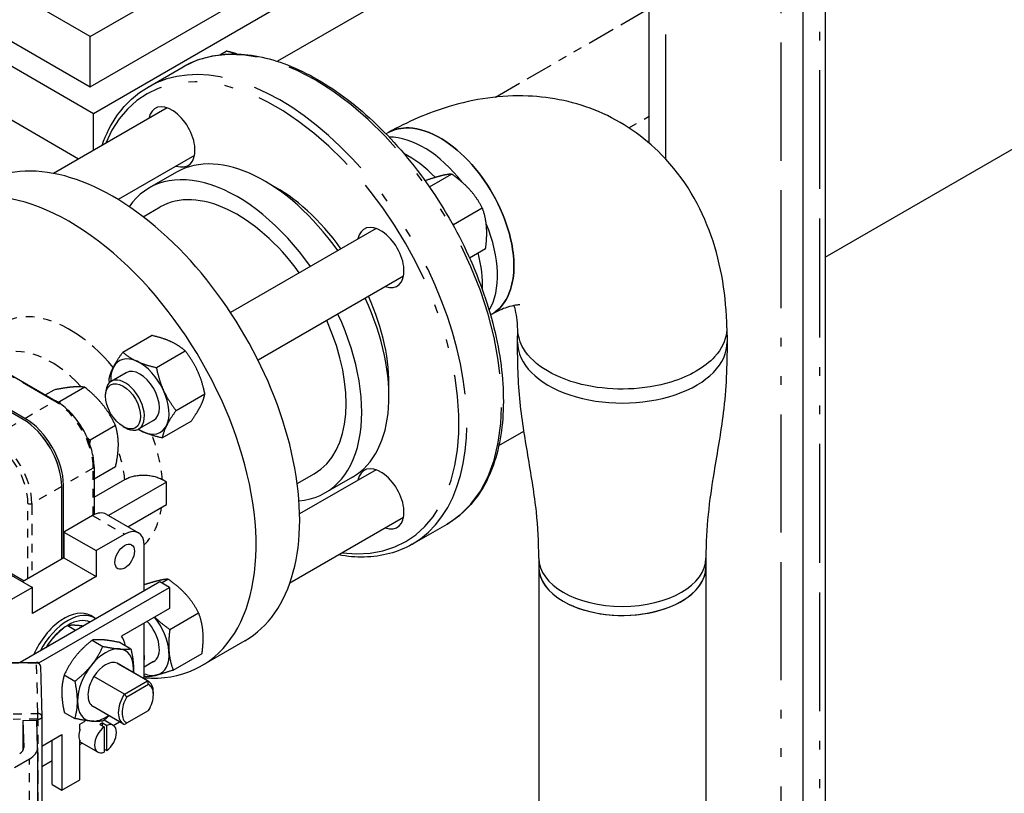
# Paper-space layout 'SHEET_1' of a CAD drawing. Header units: inches. Extents: x 3 to 360, y 8 to 227.
# Tile 78 of 98: x 119 to 130, y 147 to 156. Entities that reach past the tile are written whole.
import ezdxf

# ---------------------------------------------------------------- set-up
doc = ezdxf.new("R2010")
doc.units = ezdxf.units.IN
doc.header["$LTSCALE"] = 10.666667
doc.header["$MEASUREMENT"] = 0
doc.linetypes.add('DOUBLE_DASH_DOUBLE_DOT', pattern=[0.74, 0.24, -0.06, 0.24, -0.06, 0.01, -0.06, 0.01, -0.06])
doc.layers.get('0').update_dxf_attribs({"lineweight": 25})
doc.layers.add('PHANTOM', color=7, linetype='DOUBLE_DASH_DOUBLE_DOT', lineweight=25)

psp = doc.layouts.new('SHEET_1')

# ---------------------------------------------------------------- linework, layer by layer
for p, q in [((125.74, 154.712), (125.74, 168.899)), ((127.49, 144.198), (127.49, 167.889)), ((127.74, 167.744), (127.74, 143.931)), ((119.391, 155.92), (125.74, 159.586)), ((119.391, 155.349), (125.74, 159.014)), ((125.74, 158.688), (119.426, 155.043)), ((125.74, 158.075), (121.518, 155.638)), ((127.74, 153.412), (134.983, 157.594)), ((119.426, 155.043), (116.264, 156.868)), ((119.256, 154.528), (115.712, 156.575)), ((119.391, 155.92), (118.609, 156.372)), ((118.373, 155.937), (119.391, 155.349)), ((119.391, 155.349), (119.391, 155.92)), ((120.864, 155.713), (120.935, 155.754)), ((120.048, 155.346), (120.445, 155.576)), ((120.263, 155.11), (118.972, 154.364)), ((119.426, 154.627), (119.426, 155.043)), ((122.751, 154.814), (122.777, 154.828)), ((120.576, 154.569), (119.707, 154.067)), ((120.371, 154.378), (120.061, 154.2)), ((123.244, 154.211), (123.496, 154.357)), ((119.992, 153.871), (120.186, 153.983)), ((123.517, 153.785), (123.845, 153.974)), ((122.638, 153.739), (120.985, 152.784)), ((123.7, 153.406), (123.883, 153.512)), ((122.951, 153.197), (121.297, 152.243)), ((116.655, 153.133), (119.002, 151.778)), ((118.627, 151.569), (116.28, 152.923)), ((118.648, 151.581), (116.301, 152.936)), ((123.96, 152.769), (123.939, 152.756)), ((126.624, 152.609), (126.627, 152.449)), ((119.761, 152.333), (120.088, 152.523)), ((124.247, 152.446), (124.248, 152.595)), ((120.142, 152.158), (120.469, 152.347)), ((119.799, 152.099), (119.629, 152.001)), ((118.977, 151.903), (118.882, 151.847)), ((119.328, 151.934), (119.04, 151.768)), ((119.564, 151.833), (119.564, 151.858)), ((120.365, 151.67), (120.693, 151.859)), ((119.678, 151.498), (119.39, 151.332)), ((120.111, 151.558), (119.941, 151.46)), ((120.208, 151.358), (120.536, 151.547)), ((119.763, 151.488), (119.785, 151.475)), ((124.034, 151.273), (124.319, 151.437)), ((119.678, 151.031), (119.434, 150.89)), ((119.434, 151.029), (119.434, 150.486)), ((121.742, 150.84), (121.936, 150.952)), ((122.638, 150.996), (121.769, 150.495)), ((119.087, 149.993), (119.087, 150.821)), ((119.434, 150.684), (119.783, 150.886)), ((120.257, 150.857), (119.598, 150.476)), ((120.257, 150.857), (120.209, 150.885)), ((120.257, 150.602), (120.257, 150.857)), ((122.371, 150.914), (122.061, 150.735)), ((119.066, 149.98), (119.066, 150.808)), ((119.819, 150.349), (120.257, 150.602)), ((119.572, 150.491), (119.939, 150.28)), ((119.415, 150.476), (119.092, 150.289)), ((122.951, 150.455), (121.659, 149.709)), ((123.048, 150.15), (123.445, 150.38)), ((119.092, 150.289), (119.092, 149.996)), ((119.092, 150.289), (119.459, 150.078)), ((119.782, 150.264), (119.459, 150.078)), ((119.459, 150.078), (119.459, 149.784)), ((120.004, 149.62), (120.004, 150.136)), ((119.092, 149.996), (118.62, 149.723)), ((119.092, 149.996), (119.459, 149.784)), ((124.487, 149.992), (124.487, 149.89)), ((126.387, 149.992), (126.387, 149.89)), ((118.366, 149.87), (118.733, 149.658)), ((118.406, 149.87), (118.64, 149.735)), ((124.487, 149.89), (124.487, 147.234)), ((126.387, 149.89), (126.387, 143.714)), ((120.183, 149.723), (118.596, 148.807)), ((119.459, 149.784), (118.733, 149.365)), ((120.293, 149.659), (120.183, 149.723)), ((120.201, 149.712), (120.273, 149.754)), ((118.733, 149.658), (118.41, 149.472)), ((118.733, 149.365), (118.733, 149.658)), ((118.806, 148.801), (120.293, 149.659)), ((120.293, 149.659), (120.293, 149.421)), ((120.293, 149.421), (119.745, 149.105)), ((120.295, 149.182), (120.622, 149.371)), ((119.438, 149.314), (119.396, 149.339)), ((120.004, 148.62), (120.004, 149.254)), ((119.224, 149.17), (119.128, 149.225)), ((119.413, 149.061), (119.535, 148.99)), ((119.732, 149.032), (119.853, 148.962)), ((121.149, 149.054), (120.654, 148.768)), ((118.498, 148.806), (118.78, 148.808)), ((120.111, 148.816), (120.004, 148.754)), ((120.333, 148.72), (120.661, 148.909)), ((118.825, 148.765), (118.841, 148.19)), ((120.041, 148.598), (119.695, 148.798)), ((120.05, 148.594), (119.704, 148.793)), ((119.095, 148.665), (119.217, 148.594)), ((119.778, 148.446), (119.432, 148.646)), ((119.778, 148.446), (120.041, 148.598)), ((120.054, 148.557), (119.807, 148.414)), ((120.108, 148.44), (120.108, 148.465)), ((119.769, 148.107), (119.423, 148.306)), ((119.807, 148.119), (120.054, 148.261)), ((118.626, 148.149), (118.782, 148.151)), ((118.626, 148.149), (118.635, 147.839)), ((118.626, 148.149), (118.626, 147.808)), ((118.791, 147.84), (118.782, 148.151)), ((118.841, 148.189), (118.841, 147.2)), ((119.095, 148.24), (119.217, 148.17)), ((119.274, 148.107), (119.327, 148.137)), ((119.652, 148.092), (119.548, 148.152)), ((119.274, 148.046), (119.274, 148.107)), ((119.5, 148.103), (119.549, 148.075)), ((119.528, 148.12), (119.578, 148.091)), ((119.528, 148.087), (119.528, 148.12)), ((119.549, 148.075), (119.549, 147.789)), ((119.578, 147.805), (119.578, 148.091)), ((119.652, 148.092), (119.723, 148.133)), ((118.841, 147.857), (119.068, 147.988)), ((118.958, 147.419), (118.958, 147.924)), ((119.068, 147.988), (119.068, 147.355)), ((119.274, 147.474), (119.274, 147.913)), ((118.791, 147.837), (118.791, 146.873)), ((119.475, 147.787), (119.274, 147.903)), ((119.274, 147.874), (119.3, 147.889)), ((119.549, 147.821), (119.578, 147.805)), ((118.53, 147.613), (118.699, 147.71)), ((118.841, 147.624), (118.958, 147.691)), ((119.068, 147.355), (119.274, 147.474)), ((118.958, 147.419), (119.068, 147.355))]:
    psp.add_line(p, q)
for centre, start, end in [((118.78, 148.763), 1.5804, 90.5269), ((118.796, 148.189), 0, 1.5804)]:
    psp.add_arc(centre, 0.045, start, end)
for centre, major_axis, start_param, end_param in [((120.316, 154.779), (-0.187, 0.325), 2.555907, 6.868871), ((123.177, 153.689), (-0.595, 1.031), 4.949364, 5.977748), ((123.177, 153.689), (-0.595, 1.031), 4.949364, 5.977748), ((119.649, 151.652), (1.5, -2.598), 0, 3.141593), ((121.371, 152.646), (-1, 1.732), 4.869282, 6.283185), ((123.006, 153.59), (0.595, -1.031), 1.983998, 2.41847), ((119.154, 151.366), (1.5, -2.598), 5.910031, 9.707212), ((121.061, 152.467), (-1, 1.732), 4.869282, 6.55007), ((121.061, 152.467), (-0.875, 1.516), 4.891923, 6.283185), ((121.503, 152.723), (0.906, -1.57), 1.744076, 2.406667), ((122.691, 153.408), (-0.187, 0.325), 2.555907, 6.868871), ((123.177, 153.689), (0.595, -1.031), 0.305438, 1.344264), ((123.177, 153.689), (0.595, -1.031), 0.305438, 1.344264), ((123.006, 153.59), (0.595, -1.031), 0.723122, 1.131472), ((121.371, 152.646), (1, -1.732), 0, 1.413903), ((121.503, 152.723), (0.906, -1.57), 0.734926, 1.397517), ((121.061, 152.467), (1, -1.732), 6.0163, 7.697089), ((121.061, 152.467), (0.875, -1.516), 0, 1.391262), ((125.437, 152.442), (1.19, 0), 3.135204, 6.29389), ((125.437, 152.442), (1.19, 0), 3.135204, 6.29389), ((119.955, 151.829), (-0.234, 0.406), 5.59823, 6.645428), ((119.955, 151.829), (-0.234, 0.406), 4.551033, 5.59823), ((119.955, 151.829), (-0.234, 0.406), 0.362243, 0.841538), ((119.955, 151.829), (-0.156, 0.271), 3.141593, 6.283185), ((119.785, 151.731), (0.156, -0.271), 5.497787, 10.210176), ((119.955, 151.829), (0.234, -0.406), 0.362243, 1.40944), ((118.627, 151.062), (-0.31, 0.538), 3.926991, 5.497787), ((118.648, 151.074), (-0.31, 0.538), 3.926991, 5.497787), ((119.955, 151.829), (0.234, -0.406), 5.59823, 6.645428), ((118.648, 151.074), (-0.29, 0.503), 4.360577, 5.064201), ((119.955, 151.829), (0.234, -0.406), 5.441648, 5.59823), ((122.691, 150.666), (-0.187, 0.325), 2.555907, 6.868871), ((119.415, 150.219), (0.157, 0.272), 0, 0.785398), ((119.782, 150.008), (0.157, 0.272), 5.497787, 7.068583), ((125.437, 149.992), (0.95, 0), 3.142832, 6.281946), ((125.437, 149.992), (0.95, 0), 3.142832, 6.281946), ((125.437, 149.89), (0.95, 0), 3.141593, 6.283185), ((125.437, 149.89), (-0.95, 0), 0, 0.785398), ((125.437, 149.89), (0.95, 0), 3.926991, 6.283185), ((119.096, 148.82), (0.3, 0.519), 0, 1.757393), ((119.138, 148.795), (0.3, 0.519), 6.223565, 7.913602), ((119.138, 148.795), (0.267, 0.463), 0.054258, 1.516538), ((119.096, 148.82), (0.267, 0.463), 6.182155, 6.203743), ((119.955, 149.086), (0.156, -0.271), 0, 1.967438), ((119.955, 149.086), (-0.234, 0.406), 4.027434, 4.972873), ((119.385, 148.653), (0.295, 0.511), 5.727984, 6.027874), ((119.564, 148.55), (0.225, 0.39), 0.261799, 1.308997), ((119.564, 148.55), (0.225, 0.39), 5.497787, 6.544985), ((119.955, 149.086), (0.234, -0.406), 6.121829, 7.169027), ((119.564, 148.55), (0.141, 0.244), 0.062664, 1.508132), ((119.785, 148.988), (-0.156, 0.271), 3.788232, 4.065749), ((119.564, 148.55), (0.225, 0.39), 1.308997, 2.356194), ((119.564, 148.55), (0.141, 0.244), 0, 0.062664), ((119.564, 148.55), (0.225, 0.39), 5.387521, 5.497787), ((119.564, 148.55), (-0.141, -0.244), 4.649725, 6.283185), ((119.955, 149.086), (0.234, -0.406), 5.646595, 6.121829), ((119.909, 148.35), (0.141, 0.244), 5.497787, 6.345849), ((119.93, 148.338), (0.126, 0.218), 4.69377, 6.301805), ((119.564, 148.55), (-0.225, -0.39), 5.497787, 6.544985), ((119.909, 148.35), (-0.141, -0.244), 4.649725, 6.345849), ((119.93, 148.338), (-0.126, -0.218), 4.69377, 6.301805), ((119.385, 148.043), (0.088, 0.153), 1.181735, 1.266415), ((119.564, 148.55), (-0.225, -0.39), 0.261799, 0.895665), ((119.385, 148.043), (-0.088, -0.153), 5.01677, 5.978804), ((119.564, 147.94), (-0.088, -0.153), 4.040711, 6.954863), ((119.514, 147.968), (-0.088, -0.153), 3.813271, 4.040711), ((119.564, 147.94), (0.088, 0.153), 4.040711, 6.954863), ((118.479, 147.837), (0.156, 0), 5.497787, 6.299113), ((118.479, 147.837), (0.312, 0), 5.497787, 6.299113)]:
    psp.add_ellipse(centre, major_axis=major_axis, ratio=0.57735, start_param=start_param, end_param=end_param)
for centre, major_axis in [((119.763, 151.718), (-0.141, 0.244)), ((119.782, 150.008), (0.078, 0.136))]:
    psp.add_ellipse(centre, major_axis=major_axis, ratio=0.57735)
for points, weights in [([(121.057, 155.721), (121.003, 155.739), (120.935, 155.754)], [1.07203881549, 1.10082163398, 1.10906450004]), ([(123.37, 154.335), (123.301, 154.317), (123.195, 154.281)], [1, 1.08910088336, 1.10755305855]), ([(123.496, 154.357), (123.442, 154.353), (123.37, 154.335)], [1.10906450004, 1.0930923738, 1]), ([(123.7, 154.183), (123.619, 154.271), (123.496, 154.357)], [1, 1.0930923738, 1.10906450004]), ([(123.845, 153.974), (123.781, 154.094), (123.7, 154.183)], [1.10906450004, 1.0930923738, 1]), ([(123.893, 153.76), (123.885, 153.867), (123.845, 153.974)], [1, 1.0930923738, 1.10906450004]), ([(123.504, 153.794), (123.51, 153.79), (123.517, 153.785)], [1.10703998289, 1.10817250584, 1.10906450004]), ([(123.517, 153.785), (123.516, 153.779), (123.516, 153.773)], [1.10906450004, 1.10837791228, 1.10754881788]), ([(123.883, 153.512), (123.902, 153.653), (123.893, 153.76)], [1.10906450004, 1.0930923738, 1]), ([(120.308, 152.452), (120.22, 152.493), (120.088, 152.523)], [1, 1.0930923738, 1.10906450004]), ([(120.469, 152.347), (120.397, 152.411), (120.308, 152.452)], [1.10906450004, 1.0930923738, 1]), ([(119.653, 152.16), (119.689, 152.233), (119.761, 152.333)], [1, 1.0930923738, 1.10906450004]), ([(119.761, 152.333), (119.833, 152.269), (119.922, 152.229)], [1.10906450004, 1.0930923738, 1]), ([(120.61, 152.12), (120.559, 152.233), (120.469, 152.347)], [1, 1.0930923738, 1.10906450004]), ([(119.922, 152.229), (120.01, 152.188), (120.142, 152.158)], [1, 1.0930923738, 1.10906450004]), ([(119.604, 152.021), (119.616, 152.088), (119.653, 152.16)], [1.10906450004, 1.0930923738, 1]), ([(120.142, 152.158), (120.172, 152.01), (120.224, 151.897)], [1.10906450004, 1.0930923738, 1]), ([(120.693, 151.859), (120.662, 152.007), (120.61, 152.12)], [1.10906450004, 1.0930923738, 1]), ([(119.328, 151.934), (119.265, 151.944), (119.184, 151.936)], [1.79590111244, 1.93481454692, 1.93481454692]), ([(119.611, 151.988), (119.607, 152.004), (119.604, 152.021)], [1.10432129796, 1.10721175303, 1.10906450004]), ([(119.184, 151.936), (119.102, 151.929), (118.977, 151.903)], [1.93481454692, 1.93481454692, 1.79590111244]), ([(119.534, 151.734), (119.453, 151.835), (119.328, 151.934)], [1.93481454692, 1.93481454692, 1.79590111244]), ([(120.224, 151.897), (120.276, 151.784), (120.365, 151.67)], [1, 1.0930923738, 1.10906450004]), ([(120.644, 151.72), (120.68, 151.793), (120.693, 151.859)], [1, 1.0930923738, 1.10906450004]), ([(119.024, 151.764), (119.032, 151.766), (119.04, 151.768)], [1.81181493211, 1.80409997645, 1.79590111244]), ([(119.04, 151.768), (119.045, 151.757), (119.049, 151.748)], [1.79590111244, 1.80567784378, 1.81476648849]), ([(119.678, 151.498), (119.616, 151.633), (119.534, 151.734)], [1.79590111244, 1.93481454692, 1.93481454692]), ([(120.536, 151.547), (120.607, 151.648), (120.644, 151.72)], [1.10906450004, 1.0930923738, 1]), ([(120.365, 151.67), (120.293, 151.569), (120.257, 151.497)], [1.10906450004, 1.0930923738, 1]), ([(119.71, 151.282), (119.71, 151.391), (119.678, 151.498)], [1.93481454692, 1.93481454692, 1.79590111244]), ([(120.257, 151.497), (120.221, 151.424), (120.208, 151.358)], [1, 1.0930923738, 1.10906450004]), ([(119.988, 151.429), (119.96, 151.442), (119.934, 151.456)], [1, 1.02779171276, 1.04871003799]), ([(120.208, 151.358), (120.076, 151.388), (119.988, 151.429)], [1.10906450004, 1.0930923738, 1]), ([(119.358, 151.358), (119.374, 151.345), (119.39, 151.332)], [1.82852587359, 1.81330354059, 1.79590111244]), ([(119.39, 151.332), (119.386, 151.313), (119.383, 151.296)], [1.79590111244, 1.81241216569, 1.82696073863]), ([(119.678, 151.031), (119.71, 151.174), (119.71, 151.282)], [1.79590111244, 1.93481454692, 1.93481454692]), ([(120.148, 149.732), (120.089, 149.717), (120.004, 149.689)], [1, 1.07520016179, 1.10007602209]), ([(120.273, 149.754), (120.22, 149.75), (120.148, 149.732)], [1.10906450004, 1.0930923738, 1]), ([(120.478, 149.58), (120.397, 149.669), (120.273, 149.754)], [1, 1.0930923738, 1.10906450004]), ([(120.622, 149.371), (120.559, 149.491), (120.478, 149.58)], [1.10906450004, 1.0930923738, 1]), ([(120.671, 149.157), (120.662, 149.265), (120.622, 149.371)], [1, 1.0930923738, 1.10906450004]), ([(120.123, 149.323), (120.194, 149.252), (120.295, 149.182)], [1.03089241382, 1.09595504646, 1.10906450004]), ([(118.937, 149.046), (119.001, 149.126), (119.095, 149.203)], [1.56199290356, 1.56199290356, 1.47644723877]), ([(119.134, 149.229), (119.187, 149.236), (119.255, 149.23)], [1.46592930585, 1.56199290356, 1.56199290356]), ([(119.255, 149.23), (119.283, 149.227), (119.316, 149.222)], [1.56199290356, 1.56199290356, 1.54580257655]), ([(120.295, 149.182), (120.276, 149.041), (120.285, 148.934)], [1.10906450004, 1.0930923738, 1]), ([(120.661, 148.909), (120.68, 149.05), (120.671, 149.157)], [1.10906450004, 1.0930923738, 1]), ([(118.907, 149.006), (118.921, 149.026), (118.937, 149.046)], [1.55697802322, 1.56199290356, 1.56199290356]), ([(119.413, 149.061), (119.3, 148.971), (119.226, 148.879)], [1.44984685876, 1.56199290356, 1.56199290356]), ([(119.544, 149.063), (119.47, 149.069), (119.413, 149.061)], [1.56199290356, 1.56199290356, 1.44984685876]), ([(119.732, 149.032), (119.618, 149.056), (119.544, 149.063)], [1.44984685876, 1.56199290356, 1.56199290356]), ([(119.405, 148.776), (119.478, 148.868), (119.535, 148.99)], [1.56199290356, 1.56199290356, 1.44984685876]), ([(119.535, 148.99), (119.649, 148.966), (119.723, 148.96)], [1.44984685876, 1.56199290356, 1.56199290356]), ([(119.723, 148.96), (119.797, 148.953), (119.853, 148.962)], [1.56199290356, 1.56199290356, 1.44984685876]), ([(119.853, 148.962), (119.882, 148.832), (119.882, 148.733)], [1.44984685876, 1.56199290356, 1.56199290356]), ([(120.285, 148.934), (120.293, 148.827), (120.333, 148.72)], [1, 1.0930923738, 1.10906450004]), ([(119.226, 148.879), (119.152, 148.787), (119.095, 148.665)], [1.56199290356, 1.56199290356, 1.44984685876]), ([(119.217, 148.594), (119.331, 148.684), (119.405, 148.776)], [1.44984685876, 1.56199290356, 1.56199290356]), ([(119.882, 148.733), (119.882, 148.712), (119.881, 148.691)], [1.56199290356, 1.56199290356, 1.55676299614]), ([(120.333, 148.72), (120.221, 148.682), (120.148, 148.664)], [1.10906450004, 1.0930923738, 1]), ([(119.095, 148.665), (119.067, 148.567), (119.067, 148.469)], [1.44984685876, 1.56199290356, 1.56199290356]), ([(119.245, 148.366), (119.245, 148.464), (119.217, 148.594)], [1.56199290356, 1.56199290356, 1.44984685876]), ([(120.023, 148.641), (120.013, 148.648), (120.004, 148.655)], [1.10906450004, 1.10780373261, 1.10606244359]), ([(120.148, 148.664), (120.076, 148.645), (120.023, 148.641)], [1, 1.0930923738, 1.10906450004]), ([(119.067, 148.469), (119.067, 148.371), (119.095, 148.24)], [1.56199290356, 1.56199290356, 1.44984685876]), ([(119.217, 148.17), (119.245, 148.267), (119.245, 148.366)], [1.44984685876, 1.56199290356, 1.56199290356]), ([(119.405, 148.14), (119.331, 148.146), (119.217, 148.17)], [1.56199290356, 1.56199290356, 1.44984685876]), ([(119.535, 148.142), (119.478, 148.133), (119.405, 148.14)], [1.44984685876, 1.56199290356, 1.56199290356]), ([(119.605, 148.201), (119.573, 148.172), (119.535, 148.142)], [1.50957560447, 1.48532222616, 1.44984685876])]:
    psp.add_rational_spline(points, weights, degree=2)
for points, knots in [([(120.445, 155.576), (120.605, 155.668), (120.79, 155.717), (121.192, 155.726), (121.41, 155.683), (121.859, 155.509), (122.091, 155.375), (122.54, 155.031), (122.759, 154.821), (123.16, 154.346), (123.343, 154.081), (123.656, 153.523), (123.786, 153.23), (123.98, 152.645), (124.043, 152.353), (124.097, 151.799), (124.087, 151.537), (123.993, 151.07), (123.909, 150.864), (123.696, 150.565), (123.58, 150.457), (123.445, 150.38)], [1.570796, 1.570796, 1.570796, 1.570796, 1.87813, 1.87813, 2.193897, 2.193897, 2.516768, 2.516768, 2.840197, 2.840197, 3.16303, 3.16303, 3.485636, 3.485636, 3.808536, 3.808536, 4.132027, 4.132027, 4.454478, 4.454478, 4.712389, 4.712389, 4.712389, 4.712389]), ([(119.525, 154.683), (119.57, 154.811), (119.63, 154.927), (119.796, 155.161), (119.913, 155.269), (120.048, 155.346)], [7.3998587, 7.3998587, 7.3998587, 7.3998587, 7.5960704, 7.5960704, 7.8539816, 7.8539816, 7.8539816, 7.8539816]), ([(126.624, 152.609), (126.618, 152.964), (126.565, 153.317), (126.329, 153.989), (126.145, 154.31), (125.682, 154.783), (125.435, 154.953), (124.909, 155.175), (124.634, 155.232), (124.055, 155.256), (123.753, 155.21), (123.226, 155.051), (122.997, 154.951), (122.778, 154.829)], [0.018566, 0.018566, 0.018566, 0.018566, 0.325299, 0.325299, 0.625573, 0.625573, 0.856853, 0.856853, 1.079132, 1.079132, 1.33575, 1.33575, 1.55223, 1.55223, 1.55223, 1.55223]), ([(123.96, 152.769), (123.971, 152.775), (123.981, 152.782), (124.071, 152.847), (124.131, 152.935), (124.191, 153.124), (124.204, 153.214), (124.205, 153.311), (124.205, 153.408), (124.192, 153.513), (124.133, 153.771), (124.073, 153.928), (123.92, 154.218), (123.828, 154.351), (123.62, 154.585), (123.503, 154.685), (123.258, 154.833), (123.13, 154.876), (122.926, 154.885), (122.846, 154.867), (122.777, 154.828)], [-10.869494, -10.869494, -10.869494, -10.869494, -10.717603, -10.717603, -9.538954, -9.538954, -8.707225, -8.707225, -8.707225, -7.875496, -7.875496, -6.6975, -6.6975, -5.579306, -5.579306, -4.415028, -4.415028, -3.151371, -3.151371, -2.196863, -2.196863, -2.196863, -2.196863]), ([(122.777, 154.828), (122.846, 154.867), (122.926, 154.885), (123.13, 154.876), (123.258, 154.833), (123.503, 154.685), (123.62, 154.585), (123.828, 154.351), (123.92, 154.218), (124.073, 153.928), (124.133, 153.771), (124.192, 153.513), (124.205, 153.408), (124.205, 153.311), (124.204, 153.214), (124.191, 153.124), (124.131, 152.935), (124.071, 152.847), (123.981, 152.782), (123.971, 152.775), (123.96, 152.769)], [2.196863, 2.196863, 2.196863, 2.196863, 3.151371, 3.151371, 4.415028, 4.415028, 5.579306, 5.579306, 6.6975, 6.6975, 7.875496, 7.875496, 8.707225, 8.707225, 8.707225, 9.538954, 9.538954, 10.717603, 10.717603, 10.869494, 10.869494, 10.869494, 10.869494]), ([(124.271, 152.87), (124.271, 152.87), (124.27, 152.87), (124.258, 152.871), (124.209, 152.869), (124.077, 152.825), (124.019, 152.8), (123.953, 152.765)], [1.034322, 1.034322, 1.034322, 1.034322, 1.0766471, 1.0766471, 1.3675432, 1.3675432, 1.5340175, 1.5340175, 1.5340175, 1.5340175]), ([(124.249, 152.588), (124.246, 152.691), (124.232, 152.773), (124.214, 152.842), (124.21, 152.853), (124.207, 152.864)], [0.0317439, 0.0317439, 0.0317439, 0.0317439, 0.2614437, 0.2614437, 0.3154327, 0.3154327, 0.3154327, 0.3154327]), ([(126.624, 152.609), (126.624, 152.592), (126.623, 152.576), (126.611, 152.463), (126.565, 152.367), (126.43, 152.22), (126.359, 152.164), (126.275, 152.116), (126.191, 152.067), (126.094, 152.026), (125.84, 151.948), (125.674, 151.921), (125.347, 151.909), (125.186, 151.922), (124.867, 151.988), (124.712, 152.045), (124.465, 152.191), (124.371, 152.278), (124.273, 152.442), (124.251, 152.515), (124.249, 152.588)], [-10.912723, -10.912723, -10.912723, -10.912723, -10.71695, -10.71695, -9.538954, -9.538954, -8.707225, -8.707225, -8.707225, -7.875496, -7.875496, -6.696847, -6.696847, -5.580066, -5.580066, -4.325564, -4.325564, -3.105725, -3.105725, -2.224584, -2.224584, -2.224584, -2.224584]), ([(126.624, 152.609), (126.624, 152.592), (126.623, 152.576), (126.611, 152.463), (126.565, 152.367), (126.43, 152.22), (126.359, 152.164), (126.275, 152.116), (126.191, 152.067), (126.094, 152.026), (125.84, 151.948), (125.674, 151.921), (125.347, 151.909), (125.186, 151.922), (124.867, 151.988), (124.712, 152.045), (124.465, 152.191), (124.371, 152.278), (124.273, 152.442), (124.251, 152.515), (124.249, 152.588)], [-10.912723, -10.912723, -10.912723, -10.912723, -10.716948, -10.716948, -9.538952, -9.538952, -8.707223, -8.707223, -8.707223, -7.875495, -7.875495, -6.696846, -6.696846, -5.580065, -5.580065, -4.325563, -4.325563, -3.105725, -3.105725, -2.224584, -2.224584, -2.224584, -2.224584]), ([(124.487, 149.992), (124.486, 150.18), (124.48, 150.344), (124.438, 150.715), (124.405, 150.914), (124.336, 151.328), (124.299, 151.542), (124.251, 151.99), (124.246, 152.231), (124.247, 152.443)], [0, 0, 0, 0, 1.760486, 1.760486, 3.719251, 3.719251, 5.686117, 5.686117, 7.67119, 7.67119, 7.67119, 7.67119]), ([(126.627, 152.443), (126.627, 152.192), (126.617, 151.907), (126.554, 151.413), (126.514, 151.191), (126.423, 150.638), (126.387, 150.341), (126.387, 149.992)], [0, 0, 0, 0, 2.340981, 2.340981, 4.412109, 4.412109, 7.668448, 7.668448, 7.668448, 7.668448]), ([(119.434, 151.029), (119.434, 151.082), (119.427, 151.139), (119.399, 151.255), (119.378, 151.313), (119.326, 151.428), (119.293, 151.484), (119.221, 151.587), (119.18, 151.634), (119.094, 151.717), (119.048, 151.751), (119.002, 151.778)], [0, 0, 0, 0, 0.314159, 0.314159, 0.628319, 0.628319, 0.942478, 0.942478, 1.256637, 1.256637, 1.570796, 1.570796, 1.570796, 1.570796]), ([(119.783, 150.886), (119.796, 150.893), (119.812, 150.901), (119.845, 150.914), (119.863, 150.919), (119.898, 150.927), (119.917, 150.931), (119.957, 150.935), (119.977, 150.936), (120.014, 150.936), (120.035, 150.935), (120.074, 150.93), (120.094, 150.927), (120.128, 150.918), (120.146, 150.913), (120.18, 150.9), (120.196, 150.892), (120.209, 150.885)], [2.26336, 2.26336, 2.26336, 2.26336, 2.404327, 2.404327, 2.545293, 2.545293, 2.68687, 2.68687, 2.828447, 2.828447, 2.970104, 2.970104, 3.11176, 3.11176, 3.253674, 3.253674, 3.395588, 3.395588, 3.395588, 3.395588]), ([(123.048, 150.15), (122.887, 150.058), (122.703, 150.009), (122.41, 150.002), (122.312, 150.011), (122.212, 150.029)], [4.712389, 4.712389, 4.712389, 4.712389, 5.0197223, 5.0197223, 5.1665119, 5.1665119, 5.1665119, 5.1665119])]:
    psp.add_open_spline(points, degree=3, knots=knots)
for points in [[(120.054, 148.557), (120.049, 148.571), (120.045, 148.584), (120.041, 148.598)], [(119.807, 148.414), (119.797, 148.425), (119.787, 148.436), (119.778, 148.446)], [(119.778, 148.102), (119.787, 148.108), (119.797, 148.113), (119.807, 148.119)]]:
    psp.add_open_spline(points, degree=3)
at = {"layer": 'PHANTOM', "ltscale": 0.553187}
psp.add_line((125.93, 154.528), (125.93, 168.789), dxfattribs=at)
at = {"layer": 'PHANTOM', "ltscale": 0.524359}
psp.add_line((127.24, 144.377), (127.24, 168.033), dxfattribs=at)
at = {"layer": 'PHANTOM', "ltscale": 0.526903}
psp.add_line((127.68, 144.008), (127.68, 167.779), dxfattribs=at)
at = {"layer": 'PHANTOM', "ltscale": 0.122922}
psp.add_line((123.996, 155.231), (125.74, 156.238), dxfattribs=at)
at = {"layer": 'PHANTOM', "ltscale": 0.015941}
psp.add_line((125.512, 154.882), (125.74, 155.013), dxfattribs=at)
at = {"layer": 'PHANTOM', "ltscale": 0.165429}
psp.add_line((118.986, 151.776), (116.64, 153.131), dxfattribs=at)
at = {"layer": 'PHANTOM', "ltscale": 0.023779}
for p, q in [((118.648, 151.581), (118.986, 151.776)), ((118.288, 151.373), (118.627, 151.569)), ((119.425, 151.016), (119.087, 150.821)), ((119.066, 150.808), (118.727, 150.613))]:
    psp.add_line(p, q, dxfattribs=at)
at = {"layer": 'PHANTOM', "ltscale": 0.032569}
psp.add_line((119.425, 150.481), (119.425, 151.016), dxfattribs=at)
at = {"layer": 'PHANTOM', "ltscale": 0.052043}
psp.add_line((118.683, 149.759), (118.683, 150.613), dxfattribs=at)
at = {"layer": 'PHANTOM', "ltscale": 0.050484}
psp.add_line((118.727, 150.613), (118.727, 149.785), dxfattribs=at)
at = {"layer": 'PHANTOM', "ltscale": 0.025772}
psp.add_line((119.415, 150.476), (119.782, 150.264), dxfattribs=at)
at = {"layer": 'PHANTOM', "ltscale": 0.013965}
for p, q in [((118.78, 148.8), (118.498, 148.797)), ((118.514, 148.223), (118.796, 148.226)), ((118.797, 148.163), (118.515, 148.16))]:
    psp.add_line(p, q, dxfattribs=at)
at = {"layer": 'PHANTOM', "ltscale": 0.04953}
psp.add_line((118.796, 148.226), (118.78, 148.8), dxfattribs=at)
at = {"layer": 'PHANTOM', "ltscale": 0.060314}
psp.add_line((118.797, 147.174), (118.797, 148.163), dxfattribs=at)
at = {"layer": 'PHANTOM', "ltscale": 7.52608e-05}
psp.add_line((118.635, 147.836), (118.635, 147.839), dxfattribs=at)
at = {"layer": 'PHANTOM', "ltscale": 0.058818}
psp.add_line((118.699, 146.746), (118.699, 147.71), dxfattribs=at)
at = {"layer": 'PHANTOM', "ltscale": 0.597009}
for centre, major_axis, start_param, end_param in [((121.945, 152.978), (-1.5, 2.598), 3.141593, 6.283185), ((121.548, 152.748), (1.5, -2.598), 0, 3.141593)]:
    psp.add_ellipse(centre, major_axis=major_axis, ratio=0.57735, start_param=start_param, end_param=end_param, dxfattribs=at)
at = {"layer": 'PHANTOM', "ltscale": 0.492812}
psp.add_ellipse((121.503, 152.723), major_axis=(-1.469, 2.544), ratio=0.57735, start_param=2.726041, end_param=6.698737, dxfattribs=at)
at = {"layer": 'PHANTOM', "ltscale": 0.133988}
psp.add_ellipse((119.154, 151.366), major_axis=(-0.75, 1.299), ratio=0.57735, start_param=5.008708, end_param=6.800937, dxfattribs=at)
at = {"layer": 'PHANTOM', "ltscale": 0.072076}
psp.add_ellipse((118.942, 151.244), major_axis=(-0.6, 1.039), ratio=0.57735, start_param=5.077294, end_param=6.283185, dxfattribs=at)
at = {"layer": 'PHANTOM', "ltscale": 0.001124}
for centre, major_axis, start_param, end_param in [((118.986, 151.751), (0.0156, 0.0271), 0, 0.785398), ((119.403, 151.029), (0.0312, 0), 5.497787, 6.283185)]:
    psp.add_ellipse(centre, major_axis=major_axis, ratio=0.57735, start_param=start_param, end_param=end_param, dxfattribs=at)
at = {"layer": 'PHANTOM', "ltscale": 0.048527}
for centre, major_axis, start_param, end_param in [((118.986, 151.27), (-0.31, 0.538), 3.926991, 5.497787), ((118.288, 150.866), (0.31, -0.538), 0.785398, 2.356194)]:
    psp.add_ellipse(centre, major_axis=major_axis, ratio=0.57735, start_param=start_param, end_param=end_param, dxfattribs=at)
at = {"layer": 'PHANTOM', "ltscale": 0.027968}
psp.add_ellipse((119.154, 151.366), major_axis=(-0.75, 1.299), ratio=0.57735, start_param=4.031347, end_param=4.406501, dxfattribs=at)
at = {"layer": 'PHANTOM', "ltscale": 0.046078}
psp.add_ellipse((118.266, 150.854), major_axis=(-0.295, 0.51), ratio=0.57735, start_param=3.926991, end_param=5.497787, dxfattribs=at)
at = {"layer": 'PHANTOM', "ltscale": 0.018756}
psp.add_ellipse((118.942, 151.244), major_axis=(-0.6, 1.039), ratio=0.57735, start_param=4.05757, end_param=4.372603, dxfattribs=at)
at = {"layer": 'PHANTOM', "ltscale": 0.002348}
psp.add_ellipse((118.705, 150.626), major_axis=(0.0312, 0), ratio=0.57735, start_param=3.926991, end_param=5.497787, dxfattribs=at)
at = {"layer": 'PHANTOM', "ltscale": 0.036132}
psp.add_ellipse((119.154, 151.366), major_axis=(0.75, -1.299), ratio=0.57735, start_param=0.14399, end_param=0.628266, dxfattribs=at)
at = {"layer": 'PHANTOM', "ltscale": 0.001282}
psp.add_ellipse((118.78, 148.763), major_axis=(-0.0004, 0.045), ratio=0.013005, start_param=5.667646, end_param=6.283185, dxfattribs=at)
at = {"layer": 'PHANTOM', "ltscale": 0.003375}
for centre in [(118.78, 148.763), (118.796, 148.189)]:
    psp.add_ellipse(centre, major_axis=(0.045, 0.0012), ratio=0.816393, start_param=0, end_param=1.548276, dxfattribs=at)
at = {"layer": 'PHANTOM', "ltscale": 0.003426}
psp.add_ellipse((118.796, 148.189), major_axis=(-0.0004, 0.045), ratio=0.013005, start_param=4.096849, end_param=5.667646, dxfattribs=at)
at = {"layer": 'PHANTOM', "ltscale": 0.00339}
psp.add_ellipse((118.796, 148.189), major_axis=(0.045, 0), ratio=0.57735, start_param=4.728317, end_param=6.283185, dxfattribs=at)

doc.saveas('drawing.dxf')
